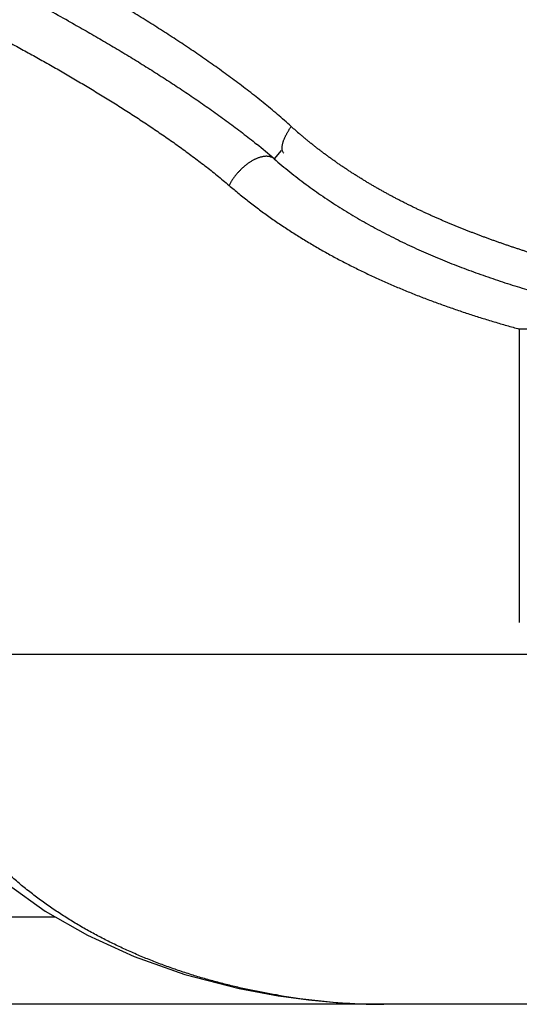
# Model space of a CAD drawing. Header units: millimetres. Extents: x 0 to 1300, y 0 to 891.
# Tile 124 of 141: x 884.87 to 887.73, y 464.6 to 470.22. Entities that reach past the tile are written whole.
import ezdxf

# ---------------------------------------------------------------- set-up
doc = ezdxf.new("R2010")
doc.units = ezdxf.units.MM
doc.header["$LTSCALE"] = 0.545669
doc.layers.add('NoLayerName_001', color=7, linetype='Continuous')

msp = doc.modelspace()

# ---------------------------------------------------------------- linework, layer by layer
at = {"layer": 'NoLayerName_001', "color": 60, "linetype": 'Continuous', "lineweight": 25}
for p, q in [((886.36719641, 469.47693014), (886.32769019, 469.43051671)), ((887.72877716, 468.45749584), (887.72877716, 466.78100522)), ((888.03264987, 468.45749584), (887.72877716, 468.45749584)), ((884.09347738, 466.60000005), (905.90652262, 466.59999893)), ((884.16308893, 465.1), (885.07666843, 465.1)), ((886.35125197, 464.64868901), (886.38171781, 464.64407795)), ((886.35129423, 464.64867589), (886.37317546, 464.64826361)), ((886.38171781, 464.64407795), (886.52359416, 464.62545468)), ((906, 464.6), (884, 464.6))]:
    msp.add_line(p, q, dxfattribs=at)
for points in [[(884.09355401, 466.60000007), (884.09524846, 466.53178489), (884.11902516, 466.33530061), (884.16894181, 466.14701911), (884.24393096, 465.96408654), (884.34431092, 465.78604943), (884.47066008, 465.61294173), (884.62512139, 465.44466682), (884.80776588, 465.28395204), (885.02053948, 465.1322762), (885.26086304, 464.99408137), (885.52734685, 464.8723499), (885.81759777, 464.76997014), (886.12893315, 464.68957364), (886.35129423, 464.64867589)], [(886.52359416, 464.62545468), (886.66374344, 464.61183604), (886.80195703, 464.60332487), (886.93803906, 464.600039)]]:
    msp.add_lwpolyline(points, dxfattribs=at)
for centre, radius, start, end in [((879.66019028, 460.33035859), 11.3099, 60.947161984, 62.303816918), ((888.02672972, 471.37892576), 2.38246715, 227.76652519, 229.33953068), ((884.11075629, 466.88303655), 3.3770527, 48.9687163, 51.17850252), ((886.97114731, 468.41274091), 3.81167413, 260.64992971, 260.97420814), ((887.03305539, 468.79900793), 4.20286374, 260.9667834, 262.36209485), ((886.98235814, 468.38627631), 3.78705847, 262.29235484, 266.52448576), ((886.96532902, 468.13280155), 3.53301794, 266.55094686, 266.89514359), ((886.96111541, 468.05250072), 3.45260676, 266.89278788, 267.85102073), ((886.95575503, 467.90332099), 3.30333095, 267.84690437, 269.35611288), ((886.95401277, 467.7762711), 3.17626953, 269.36178434, 269.99831815)]:
    msp.add_arc(centre, radius, start, end, dxfattribs=at)
for points, knots in [([(882.50384637, 471.02355191), (882.53240147, 471.01577274), (882.58957051, 471.00042001), (882.67498638, 470.97615301), (882.76019979, 470.95116694), (882.84517085, 470.92534489), (882.92990583, 470.89874051), (883.01439865, 470.87136176), (883.09864653, 470.84322884), (883.18264579, 470.8143586), (883.26639345, 470.78476899), (883.34988707, 470.75447584), (883.4331231, 470.72348829), (883.51609909, 470.69181595), (883.59881261, 470.65946822), (883.68126124, 470.62645453), (883.76344258, 470.59278431), (883.8453542, 470.55846698), (883.92699368, 470.52351197), (884.00835863, 470.48792872), (884.08944662, 470.45172657), (884.17025586, 470.41491504), (884.25078401, 470.37750069), (884.33102887, 470.33948875), (884.41098856, 470.30088458), (884.49066124, 470.26169358), (884.57004481, 470.22192074), (884.64913794, 470.18157276), (884.72793079, 470.14064004), (884.80641179, 470.09911036), (884.88456966, 470.05697223), (884.96239313, 470.01421416), (885.03987044, 469.97082394), (885.11699037, 469.92679306), (885.19373072, 469.88209817), (885.2700619, 469.83670789), (885.34595241, 469.79059024), (885.42137907, 469.74372559), (885.49628635, 469.69604612), (885.57073964, 469.64766435), (885.61981524, 469.61456794), (885.64442252, 469.5981253)], [0, 0, 0, 0, 0.0887872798, 0.1775809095, 0.2663811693, 0.3551878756, 0.4440003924, 0.5328176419, 0.6216381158, 0.7104598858, 0.7992806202, 0.8880986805, 0.976914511, 1.0657286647, 1.1545414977, 1.2433531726, 1.3321636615, 1.4209727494, 1.5097800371, 1.5985849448, 1.6873867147, 1.7761845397, 1.864978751, 1.9537703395, 2.0425602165, 2.131349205, 2.2201380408, 2.3089273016, 2.3977171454, 2.4865078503, 2.5753000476, 2.6640947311, 2.7528932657, 2.8416971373, 2.9305044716, 3.0193113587, 3.108114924, 3.1969134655, 3.2857065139, 3.3744948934, 3.4632806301, 3.4632806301, 3.4632806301, 3.4632806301]), ([(886.42534659, 469.61491845), (886.41232835, 469.626557), (886.38642036, 469.64998157), (886.34677776, 469.68424207), (886.3067171, 469.71801945), (886.26619042, 469.75124898), (886.22525987, 469.78398847), (886.18395823, 469.81626311), (886.14232543, 469.84810615), (886.1003996, 469.87955304), (886.05820146, 469.91062202), (886.0157434, 469.94132537), (885.97303828, 469.97167807), (885.93009856, 470.00169454), (885.88693687, 470.03138942), (885.84356561, 470.06077707), (885.79999777, 470.08987277), (885.75624381, 470.11868841), (885.71230661, 470.14722462), (885.66819011, 470.17548367), (885.62389793, 470.2034674), (885.57943379, 470.23117777), (885.53480135, 470.2586167), (885.49000434, 470.28578617), (885.44504624, 470.31268797), (885.39993131, 470.33932548), (885.35466426, 470.36570314), (885.30924913, 470.39182433), (885.26369186, 470.41769589), (885.21799147, 470.44331199), (885.17217269, 470.46871394), (885.14149987, 470.48541642), (885.12617961, 470.49379653)], [0, 0, 0, 0, 0.0523867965, 0.1047783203, 0.1571772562, 0.2095841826, 0.261997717, 0.3144146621, 0.3668301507, 0.4192384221, 0.4716388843, 0.5240340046, 0.5764258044, 0.6288158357, 0.6812052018, 0.7335945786, 0.7859842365, 0.83837421, 0.8907646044, 0.943155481, 0.9955468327, 1.0479385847, 1.1003305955, 1.1527226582, 1.2051145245, 1.2575061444, 1.3098975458, 1.3622886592, 1.4146793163, 1.4670692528, 1.51945811, 1.5718454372, 1.5718454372, 1.5718454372, 1.5718454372]), ([(885.15245852, 470.21715926), (885.16742653, 470.20879203), (885.19739245, 470.19210852), (885.24216923, 470.16677341), (885.28684028, 470.14124744), (885.331383, 470.11549431), (885.37579818, 470.08951957), (885.42008031, 470.06331757), (885.46422558, 470.03688566), (885.50822975, 470.01022037), (885.55208866, 469.98331847), (885.59579814, 469.95617665), (885.63935405, 469.92879166), (885.68275213, 469.90116007), (885.72598863, 469.87327908), (885.76905408, 469.84513684), (885.81193837, 469.81672051), (885.85463155, 469.78801751), (885.8971237, 469.75901528), (885.93940453, 469.72970083), (885.98146415, 469.70006371), (886.02328437, 469.67008502), (886.06483796, 469.63973713), (886.10610368, 469.60900171), (886.14703925, 469.57783416), (886.18767954, 469.54628627), (886.21440829, 469.52479541), (886.22781772, 469.51410779)], [0, 0, 0, 0, 0.0514438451, 0.1028911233, 0.1543409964, 0.2057926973, 0.2572455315, 0.3086988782, 0.3601521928, 0.4116050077, 0.4630569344, 0.5145076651, 0.5659569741, 0.6174047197, 0.6688508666, 0.7202956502, 0.7717396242, 0.8231836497, 0.8746289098, 0.9260769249, 0.9775293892, 1.0289851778, 1.0804410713, 1.1318946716, 1.1833445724, 1.2347904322, 1.2862330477, 1.2862330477, 1.2862330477, 1.2862330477]), ([(885.64442252, 469.5981253), (885.66882004, 469.5813723), (885.71778708, 469.54810936), (885.79022682, 469.49674177), (885.86199773, 469.44442466), (885.93276111, 469.39074992), (886.00254107, 469.33579728), (886.04759964, 469.29739311), (886.0703085, 469.27841467)], [0, 0, 0, 0, 0.08878691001, 0.17758275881, 0.26639828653, 0.35522042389, 0.44402535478, 0.53281083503, 0.53281083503, 0.53281083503, 0.53281083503]), ([(886.38406164, 469.46263115), (886.38261817, 469.46420257), (886.37945749, 469.46709445), (886.37643972, 469.47284389), (886.37444155, 469.47905926), (886.37346099, 469.4857652), (886.3732946, 469.49278227), (886.37381447, 469.49999229), (886.37488114, 469.50725535), (886.37636332, 469.51443258), (886.37812993, 469.52140331), (886.38008871, 469.52810714), (886.3822243, 469.53453534), (886.38452384, 469.54073025), (886.38697825, 469.54673945), (886.38957789, 469.55261073), (886.39231311, 469.55839205), (886.3951741, 469.56412958), (886.39814283, 469.56985983), (886.40121885, 469.57559134), (886.40439899, 469.58131646), (886.40767696, 469.58702433), (886.4110471, 469.59270374), (886.41450245, 469.59834432), (886.41804049, 469.6039327), (886.42164235, 469.60946659), (886.42411967, 469.61309888), (886.42534636, 469.61491845)], [0, 0, 0, 0, 0.00640131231, 0.0127213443, 0.01919670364, 0.02594056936, 0.03296683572, 0.04022013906, 0.04759960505, 0.05497485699, 0.06219660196, 0.06916756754, 0.07592280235, 0.08251319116, 0.08898767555, 0.09539306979, 0.10177401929, 0.1081731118, 0.11462592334, 0.12113418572, 0.12768675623, 0.13427243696, 0.14088001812, 0.14749829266, 0.15411607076, 0.16072219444, 0.16730555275, 0.16730555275, 0.16730555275, 0.16730555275]), ([(886.56819791, 469.49489907), (886.56289988, 469.49905888), (886.55228055, 469.50734778), (886.5364956, 469.51996186), (886.52079962, 469.5326825), (886.50521453, 469.54553513), (886.48972131, 469.55849516), (886.47949782, 469.56725827), (886.47437325, 469.57162415)], [0, 0, 0, 0, 0.02020789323, 0.04041348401, 0.06061673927, 0.08081766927, 0.10101632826, 0.12121281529, 0.12121281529, 0.12121281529, 0.12121281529]), ([(887.24612197, 469.09681204), (887.23997344, 469.09955744), (887.22766646, 469.10502602), (887.2092657, 469.11336198), (887.1909022, 469.12177923), (887.17258348, 469.13029338), (887.15430905, 469.13890196), (887.13608056, 469.14760737), (887.11789907, 469.15641069), (887.09976582, 469.16531334), (887.08168206, 469.1743167), (887.06364892, 469.18342168), (887.0456675, 469.19262899), (887.02773894, 469.20193937), (887.00986437, 469.21135353), (886.99204494, 469.2208722), (886.97428178, 469.23049611), (886.95657603, 469.24022598), (886.93892883, 469.25006254), (886.92134131, 469.26000651), (886.90381462, 469.27005861), (886.8863499, 469.28021957), (886.86894828, 469.29049011), (886.8516109, 469.30087097), (886.83433889, 469.31136286), (886.81713341, 469.3219665), (886.79999558, 469.33268264), (886.7829266, 469.34351193), (886.76592791, 469.35445496), (886.74900144, 469.36551251), (886.73214929, 469.37668519), (886.71537357, 469.3879736), (886.69867642, 469.39937837), (886.68205995, 469.41090009), (886.66552631, 469.42253939), (886.64907755, 469.43429679), (886.63271609, 469.44617327), (886.61644296, 469.45816804), (886.60026432, 469.47028692), (886.58416727, 469.4825111), (886.57352852, 469.49077987), (886.56819791, 469.49489907)], [0, 0, 0, 0, 0.02020085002, 0.04040160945, 0.06060225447, 0.08080278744, 0.1010032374, 0.12120366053, 0.1414041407, 0.16160478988, 0.18180573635, 0.20200699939, 0.222208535, 0.24241031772, 0.26261234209, 0.28281462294, 0.30301719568, 0.32322011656, 0.3434234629, 0.36362733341, 0.38383184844, 0.40403715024, 0.4242434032, 0.44445079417, 0.46465953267, 0.48486985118, 0.50508200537, 0.52529627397, 0.54551274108, 0.5657309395, 0.58595034, 0.60617044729, 0.62639080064, 0.64661097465, 0.66683057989, 0.68704926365, 0.70726671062, 0.7274826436, 0.74769682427, 0.76790905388, 0.78811917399, 0.78811917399, 0.78811917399, 0.78811917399]), ([(886.32767913, 469.43050376), (886.32542746, 469.43204994), (886.32106313, 469.43539841), (886.31357802, 469.43894619), (886.3057762, 469.44166713), (886.29770387, 469.4434275), (886.28951867, 469.44433261), (886.28129414, 469.44447067), (886.27309228, 469.44394305), (886.26495503, 469.44284323), (886.25691069, 469.44122797), (886.24897302, 469.43915399), (886.2411523, 469.43667638), (886.23345382, 469.4338516), (886.22588141, 469.43071676), (886.21843799, 469.4272939), (886.21112218, 469.42360698), (886.20393296, 469.41967871), (886.19686753, 469.41553283), (886.18992462, 469.41118541), (886.18310618, 469.40664349), (886.17641225, 469.40191517), (886.16984302, 469.39700809), (886.16339864, 469.39192998), (886.15707928, 469.38668854), (886.15088509, 469.3812915), (886.14481623, 469.37574655), (886.13887288, 469.37006141), (886.13305516, 469.36424379), (886.12736333, 469.3583013), (886.12179691, 469.35224173), (886.1163605, 469.34606769), (886.1110594, 469.33978091), (886.1058987, 469.33338327), (886.10088337, 469.32687665), (886.09601904, 469.32026259), (886.09130884, 469.31354409), (886.08676517, 469.30671865), (886.08236594, 469.29980426), (886.07959966, 469.29509519), (886.07819624, 469.29275395)], [0, 0, 0, 0, 0.00819428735, 0.01644083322, 0.02471217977, 0.03295144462, 0.04116519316, 0.04938033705, 0.05759643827, 0.06579887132, 0.0739958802, 0.08219608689, 0.09039922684, 0.09859787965, 0.10678980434, 0.11497974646, 0.12317034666, 0.13136195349, 0.13955291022, 0.14774277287, 0.15593376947, 0.16412779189, 0.17232621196, 0.18052990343, 0.18873926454, 0.1969542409, 0.20517434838, 0.21339869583, 0.22162600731, 0.22985464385, 0.23808272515, 0.24630883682, 0.25453193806, 0.26275116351, 0.27096583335, 0.27917546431, 0.28737978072, 0.2955787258, 0.30377247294, 0.31196143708, 0.31196143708, 0.31196143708, 0.31196143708]), ([(886.32767913, 469.43050376), (886.34250029, 469.41783042), (886.371951, 469.39224798), (886.41730957, 469.35526136), (886.46333077, 469.31908341), (886.5101031, 469.28385384), (886.55755044, 469.24952125), (886.60564075, 469.2160854), (886.65433054, 469.18353261), (886.70358099, 469.1518498), (886.75336209, 469.12102807), (886.8036518, 469.09106187), (886.85442908, 469.061943), (886.9056732, 469.03366357), (886.95736341, 469.00621566), (887.00947887, 468.97959121), (887.06199945, 468.95378244), (887.11490566, 468.92877909), (887.16817376, 468.90455722), (887.22178207, 468.88109327), (887.27570896, 468.85836326), (887.32993286, 468.83634332), (887.38443215, 468.81500949), (887.43918543, 468.79433813), (887.49417205, 468.77430373), (887.5493764, 468.75488821), (887.60478613, 468.73607662), (887.66038987, 468.71785466), (887.71617426, 468.70020093), (887.77213373, 468.6831215), (887.82823361, 468.66651971), (887.86577851, 468.65596077), (887.88453184, 468.65061798)], [0, 0, 0, 0, 0.0585023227, 0.1170217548, 0.1755586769, 0.2341113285, 0.2926759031, 0.3512466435, 0.4098159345, 0.4683748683, 0.5269211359, 0.585458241, 0.6439890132, 0.702515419, 0.7610385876, 0.819558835, 0.8780756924, 0.9365894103, 0.9951031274, 1.0536192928, 1.1121390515, 1.1706622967, 1.2291877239, 1.287712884, 1.3462345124, 1.4047519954, 1.463266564, 1.5217788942, 1.5802890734, 1.6387966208, 1.6973005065, 1.7557991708, 1.7557991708, 1.7557991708, 1.7557991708]), ([(886.07819624, 469.29275395), (886.07685152, 469.29038008), (886.0741027, 469.28566621), (886.07159348, 469.28082056), (886.07030918, 469.27841467)], [0, 0, 0, 0, 0.008184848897, 0.016366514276, 0.016366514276, 0.016366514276, 0.016366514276]), ([(886.0703085, 469.27841467), (886.08934415, 469.26245052), (886.12714354, 469.2301682), (886.18556747, 469.18379246), (886.24496955, 469.13860756), (886.30547854, 469.09482533), (886.36698397, 469.05237473), (886.42943957, 469.01126061), (886.49278185, 468.97146747), (886.55695194, 468.93298528), (886.62188975, 468.89580257), (886.68753551, 468.85990822), (886.75382944, 468.82529116), (886.82071198, 468.79193955), (886.88813293, 468.75983982), (886.95605131, 468.72896113), (887.0244367, 468.69925756), (887.0932659, 468.67068186), (887.16251563, 468.64318613), (887.23216279, 468.61672304), (887.30218254, 468.59124412), (887.37254962, 468.56670825), (887.4432417, 468.54309359), (887.51423029, 468.52036515), (887.58549891, 468.49853124), (887.65698656, 468.47744103), (887.70486711, 468.46416999), (887.72877716, 468.45743654)], [0, 0, 0, 0, 0.0745311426, 0.1491100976, 0.2237401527, 0.2984212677, 0.3731502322, 0.4479208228, 0.5227239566, 0.5975478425, 0.6723781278, 0.7471980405, 0.8219885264, 0.8967283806, 0.9713960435, 1.0459938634, 1.1205421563, 1.1950591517, 1.2695605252, 1.3440594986, 1.4185668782, 1.4930875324, 1.5676189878, 1.6421570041, 1.7166961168, 1.7912296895, 1.8657499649, 1.8657499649, 1.8657499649, 1.8657499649]), ([(888.1, 468.78902783), (888.0942724, 468.79237192), (888.08317103, 468.8000202), (888.06382542, 468.8059996), (888.04482535, 468.8127328), (888.02558668, 468.81892079), (888.00635383, 468.82506699), (887.95495477, 468.84115226), (887.89703996, 468.85894599), (887.83924614, 468.87713107), (887.81358308, 468.88528605), (887.79434909, 468.89144391), (887.7751292, 468.8976454), (887.75592441, 468.90389342), (887.73673567, 468.91019062), (887.71756401, 468.91653972), (887.69841017, 468.92294255), (887.67927493, 468.92940092), (887.66015909, 468.93591662), (887.64106343, 468.94249145), (887.62198876, 468.94912722), (887.60293591, 468.95582559), (887.58390562, 468.96258789), (887.5648987, 468.96941551), (887.54591597, 468.97630979), (887.52695821, 468.98327212), (887.50802624, 468.99030386), (887.48912082, 468.99740638), (887.47024266, 469.00458104), (887.45139247, 469.01182919), (887.43257093, 469.01915219), (887.41377873, 469.02655139), (887.39501656, 469.03402816), (887.37628515, 469.04158382), (887.35758537, 469.04921972), (887.33891829, 469.0569372), (887.3202852, 469.06473789), (887.30168685, 469.07262215), (887.2831261, 469.0805951), (887.26459792, 469.08864403), (887.25228379, 469.09409659), (887.24612197, 469.09681204)], [0, 0, 0, 0, 0.019897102, 0.04008257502, 0.06029061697, 0.08048097, 0.10067514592, 0.12087290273, 0.24204658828, 0.28243805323, 0.30263377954, 0.32282943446, 0.34302502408, 0.36322057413, 0.38341613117, 0.4036117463, 0.42380741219, 0.44400311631, 0.46419886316, 0.48439467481, 0.50459059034, 0.52478660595, 0.54498264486, 0.56517863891, 0.58537453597, 0.60557030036, 0.6257659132, 0.64596139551, 0.66615685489, 0.68635242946, 0.70654827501, 0.72674456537, 0.74694149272, 0.76713926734, 0.78733798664, 0.80753747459, 0.82773753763, 0.84793800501, 0.86813872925, 0.88833958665, 0.90854047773, 0.90854047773, 0.90854047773, 0.90854047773]), ([(886.35187924, 464.65170824), (886.32609553, 464.6562272), (886.274444, 464.66487564), (886.19737601, 464.68020278), (886.12058038, 464.69697009), (886.04414726, 464.71545071), (885.96811197, 464.7355984), (885.89252454, 464.75745254), (885.81743107, 464.78102959), (885.74287868, 464.80635206), (885.66891446, 464.83344119), (885.59558976, 464.86231524), (885.52296946, 464.89299366), (885.45113603, 464.92550412), (885.38017871, 464.95986931), (885.3101875, 464.9961123), (885.24125239, 465.03425601), (885.17346336, 465.07432342), (885.10691047, 465.11633755), (885.04168368, 465.16032133), (884.97787384, 465.20629797), (884.91557615, 465.25428381), (884.85490401, 465.30429738), (884.79598839, 465.35635723), (884.738964, 465.4104766), (884.68396637, 465.46666823), (884.63114141, 465.52493557), (884.580642, 465.58525624), (884.53263267, 465.64758844), (884.4872866, 465.71188431), (884.44477547, 465.77809419), (884.40528282, 465.84616328), (884.36896951, 465.91599924), (884.33597738, 465.98747944), (884.30645615, 466.06047708), (884.28056691, 466.13486489), (884.25842713, 466.21050115), (884.24033335, 466.28722435), (884.22568245, 466.36472198), (884.21982427, 466.41695658), (884.2164076, 466.44299578)], [0, 0, 0, 0, 0.0785301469, 0.157100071, 0.2357025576, 0.3143322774, 0.3929858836, 0.4716621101, 0.5503618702, 0.6290883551, 0.7078471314, 0.7866459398, 0.865480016, 0.9443260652, 1.0231633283, 1.1019756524, 1.1807518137, 1.2594858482, 1.3381773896, 1.4168320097, 1.4954615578, 1.5740831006, 1.6526989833, 1.7313029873, 1.8098984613, 1.8884995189, 1.9671292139, 2.0457841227, 2.1244427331, 2.2030953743, 2.2817462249, 2.3604132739, 2.4391013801, 2.5177990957, 2.596504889, 2.6752297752, 2.7539983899, 2.83281758, 2.9116446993, 2.9904319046, 2.9904319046, 2.9904319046, 2.9904319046])]:
    msp.add_open_spline(points, degree=3, knots=knots, dxfattribs=at)

doc.saveas('drawing.dxf')
